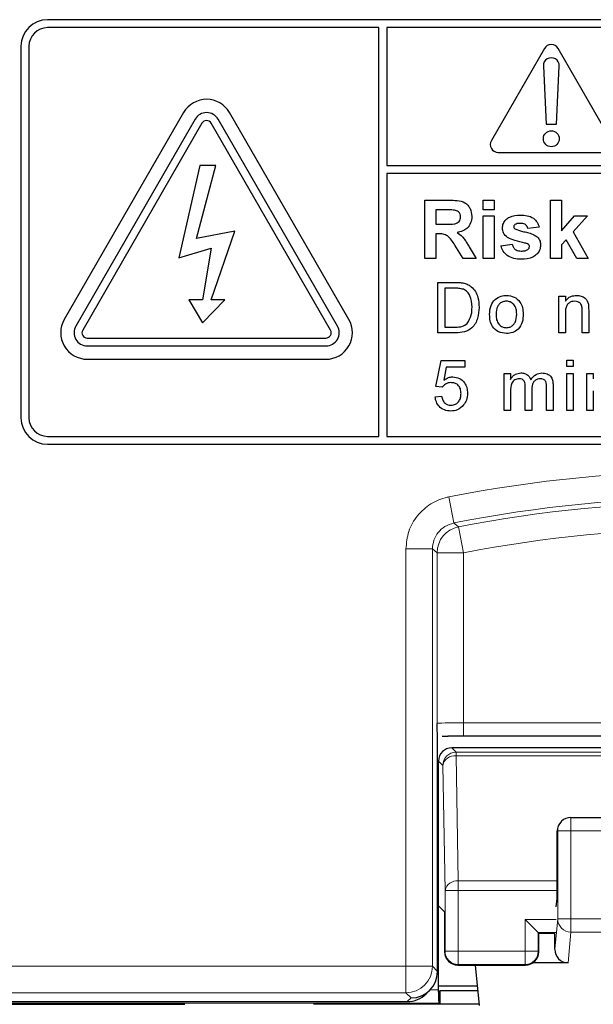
# Paper-space layout 'Blatt3' of a CAD drawing. Header units: millimetres. Extents: x 5 to 418, y 2 to 292.
# Tile 19 of 54: x 71.48 to 78.69, y 186.85 to 199.22. Entities that reach past the tile are written whole.
import ezdxf

# ---------------------------------------------------------------- set-up
doc = ezdxf.new("R2010")
doc.units = ezdxf.units.MM

psp = doc.layouts.new('Blatt3')

# ---------------------------------------------------------------- linework, layer by layer
at = {"color": 7, "linetype": 'Continuous', "lineweight": 25}
for p, q in [((88.4997, 199.2159), (71.833, 199.2159)), ((75.9997, 199.1159), (71.833, 199.1159)), ((75.9997, 193.9825), (75.9997, 199.1159)), ((76.0997, 199.1159), (76.0997, 197.3827)), ((88.4997, 199.1159), (76.0997, 199.1159)), ((71.4997, 198.8825), (71.4997, 194.2159)), ((71.5997, 198.8825), (71.5997, 194.2159)), ((78.0797, 198.8539), (77.413, 197.6992)), ((78.9196, 197.6992), (78.2529, 198.8539)), ((78.0664, 198.6327), (78.0997, 197.9039)), ((78.233, 197.9039), (78.2662, 198.6327)), ((73.5443, 198.0492), (72.0443, 195.4511)), ((75.6217, 195.4511), (74.1217, 198.0492)), ((73.6886, 197.9659), (72.1886, 195.3678)), ((73.7752, 197.9159), (72.2752, 195.3178)), ((75.3907, 195.3178), (73.8907, 197.9159)), ((75.4773, 195.3678), (73.9773, 197.9659)), ((78.0997, 197.9039), (78.233, 197.9039)), ((77.4997, 197.5492), (78.833, 197.5492)), ((73.7497, 197.3825), (73.4825, 196.2228)), ((73.7075, 196.4679), (73.9481, 197.3825)), ((73.9481, 197.3825), (73.7497, 197.3825)), ((76.0997, 197.3827), (88.733, 197.3827)), ((88.733, 197.2827), (76.0997, 197.2827)), ((76.0997, 197.2827), (76.0997, 193.9825)), ((76.5749, 196.9492), (76.8826, 196.9492)), ((76.5749, 196.2159), (76.5749, 196.9492)), ((77.3082, 196.827), (77.3082, 196.9492)), ((77.3082, 196.9492), (77.4492, 196.9492)), ((77.4492, 196.9492), (77.4492, 196.827)), ((78.1544, 196.2159), (78.1544, 196.9492)), ((78.1544, 196.9492), (78.2954, 196.9492)), ((78.2954, 196.9492), (78.2954, 196.563)), ((76.7159, 196.827), (76.7159, 196.6483)), ((76.8358, 196.827), (76.7159, 196.827)), ((77.4492, 196.827), (77.3082, 196.827)), ((76.7159, 196.6483), (76.8294, 196.6483)), ((77.3082, 196.2159), (77.3082, 196.7518)), ((77.3082, 196.7518), (77.4492, 196.7518)), ((77.4492, 196.7518), (77.4492, 196.2159)), ((78.2954, 196.563), (78.4599, 196.7518)), ((78.6197, 196.7518), (78.4427, 196.553)), ((78.4599, 196.7518), (78.6197, 196.7518)), ((74.1877, 196.5579), (73.7075, 196.4679)), ((73.8907, 195.6977), (74.1877, 196.5579)), ((76.7159, 196.5261), (76.7159, 196.2159)), ((76.7475, 196.5261), (76.7159, 196.5261)), ((78.0133, 196.6107), (77.8723, 196.5919)), ((78.4427, 196.553), (78.6291, 196.2159)), ((77.5338, 196.3757), (77.6749, 196.3945)), ((78.3536, 196.4528), (78.2954, 196.3874)), ((78.2954, 196.3874), (78.2954, 196.2159)), ((78.4881, 196.2159), (78.3536, 196.4528)), ((73.4825, 196.2228), (73.8907, 196.3479)), ((73.8907, 196.3479), (73.7815, 195.6977)), ((77.0588, 196.2159), (76.9545, 196.3823)), ((77.1347, 196.361), (77.2236, 196.2159)), ((76.7159, 196.2159), (76.5749, 196.2159)), ((77.2236, 196.2159), (77.0588, 196.2159)), ((77.4492, 196.2159), (77.3082, 196.2159)), ((78.2954, 196.2159), (78.1544, 196.2159)), ((78.6291, 196.2159), (78.4881, 196.2159)), ((76.7394, 195.9159), (76.956, 195.9159)), ((76.7394, 195.2825), (76.7394, 195.9159)), ((76.8287, 195.8428), (76.8287, 195.3556)), ((76.9571, 195.8428), (76.8287, 195.8428)), ((73.7815, 195.6977), (73.6093, 195.6977)), ((73.6093, 195.6977), (73.7815, 195.4076)), ((73.7815, 195.4076), (74.0629, 195.6977)), ((74.0629, 195.6977), (73.8907, 195.6977)), ((78.2626, 195.2825), (78.2626, 195.7454)), ((78.2626, 195.7454), (78.3438, 195.7454)), ((78.3438, 195.7454), (78.3438, 195.6808)), ((78.3438, 195.5307), (78.3438, 195.2825)), ((78.5549, 195.2825), (78.5549, 195.5589)), ((78.6361, 195.5657), (78.6361, 195.2825)), ((76.9662, 195.2825), (76.7394, 195.2825)), ((76.8287, 195.3556), (76.9593, 195.3556)), ((78.3438, 195.2825), (78.2626, 195.2825)), ((78.6361, 195.2825), (78.5549, 195.2825)), ((72.333, 195.2178), (75.333, 195.2178)), ((72.333, 195.1178), (75.333, 195.1178)), ((72.333, 194.9511), (75.333, 194.9511)), ((76.715, 194.6086), (76.78, 194.9334)), ((76.78, 194.9334), (77.0804, 194.9334)), ((77.0804, 194.9334), (77.0804, 194.8522)), ((78.3601, 194.8603), (78.3601, 194.9415)), ((78.3601, 194.9415), (78.4413, 194.9415)), ((78.4413, 194.9415), (78.4413, 194.8603)), ((76.8463, 194.8522), (76.8141, 194.6882)), ((77.0804, 194.8522), (76.8463, 194.8522)), ((78.4413, 194.8603), (78.3601, 194.8603)), ((77.5719, 194.3082), (77.5719, 194.771)), ((77.5719, 194.771), (77.6531, 194.771)), ((77.6531, 194.771), (77.6531, 194.6988)), ((78.3601, 194.3082), (78.3601, 194.771)), ((78.3601, 194.771), (78.4413, 194.771)), ((78.4413, 194.771), (78.4413, 194.3082)), ((78.6134, 194.3082), (78.6134, 194.771)), ((78.6134, 194.771), (78.6946, 194.771)), ((78.6946, 194.771), (78.6946, 194.7064)), ((76.7962, 194.6005), (76.715, 194.6086)), ((77.6531, 194.5439), (77.6531, 194.3082)), ((77.8398, 194.3082), (77.8398, 194.6034)), ((77.921, 194.5722), (77.921, 194.3082)), ((78.1078, 194.3082), (78.1078, 194.5944)), ((78.189, 194.6243), (78.189, 194.3082)), ((78.6946, 194.5563), (78.6946, 194.3082)), ((76.7069, 194.4787), (76.7881, 194.4868)), ((77.6531, 194.3082), (77.5719, 194.3082)), ((77.921, 194.3082), (77.8398, 194.3082)), ((78.189, 194.3082), (78.1078, 194.3082)), ((78.4413, 194.3082), (78.3601, 194.3082)), ((78.6946, 194.3082), (78.6134, 194.3082)), ((71.833, 193.9825), (75.9997, 193.9825)), ((76.0997, 193.9825), (88.4997, 193.9825)), ((71.833, 193.8825), (88.4997, 193.8825)), ((76.7361, 187.2626), (76.7361, 190.2195)), ((76.7965, 190.2174), (76.8686, 190.2179)), ((83.2689, 190.2188), (77.0637, 190.2188)), ((78.9155, 190.0711), (76.9153, 190.0711)), ((76.7486, 188.0851), (76.7486, 189.9045)), ((78.2956, 189.1475), (78.2906, 189.1424)), ((78.4134, 189.1962), (81.9192, 189.1962)), ((78.2409, 188.3426), (78.2409, 189.0237)), ((78.2264, 188.0737), (78.2384, 188.1778)), ((76.8238, 188.0099), (76.7486, 188.0851)), ((76.7486, 187.0304), (76.7486, 188.0851)), ((76.8238, 188.0099), (76.8238, 187.5095)), ((77.8359, 187.9158), (78.0025, 187.7492)), ((78.0025, 187.7492), (78.0089, 187.7429)), ((78.0089, 187.5095), (78.0089, 187.7429)), ((78.2112, 187.7369), (78.0089, 187.7369)), ((78.2101, 187.5397), (78.2101, 187.7369)), ((78.3763, 187.3708), (77.9346, 187.3708)), ((76.7361, 187.2624), (76.7361, 187.2626)), ((76.9904, 187.3429), (77.8422, 187.3429)), ((77.2086, 187.3429), (77.2575, 186.8344)), ((76.5919, 186.9802), (76.6385, 187.0268)), ((76.7486, 187.0823), (77.2337, 187.0823)), ((76.7486, 187.0003), (76.7487, 187.0003)), ((76.7661, 187.0177), (76.7487, 187.0003)), ((77.2399, 187.0177), (76.7661, 187.0177)), ((76.7661, 187.0177), (76.7661, 186.8492)), ((69.6662, 186.8825), (76.3561, 186.8825)), ((76.7661, 186.8492), (76.7515, 186.8638)), ((69.7997, 186.8492), (73.5579, 186.8492)), ((76.7661, 186.8492), (75.1773, 186.8492)), ((77.2561, 186.8492), (76.7661, 186.8492))]:
    psp.add_line(p, q, dxfattribs=at)
at = {"color": 7, "linetype": 'Continuous', "lineweight": 18}
for p, q in [((76.8763, 193.2219), (76.9408, 192.8949)), ((77.0001, 192.8471), (77.0637, 192.5199)), ((76.3388, 187.3265), (76.3388, 192.568)), ((76.3388, 192.568), (76.672, 192.568)), ((76.672, 192.568), (76.672, 187.3265)), ((76.7304, 190.3769), (76.7304, 192.5199)), ((76.7304, 192.5199), (77.0637, 192.5199)), ((77.0637, 192.5199), (77.0637, 190.3855)), ((77.0637, 190.2188), (77.0637, 190.3855)), ((77.0637, 190.3855), (83.2689, 190.3855)), ((76.9153, 190.0711), (76.9694, 190.017)), ((76.9694, 190.017), (76.9694, 189.9683)), ((76.9694, 190.017), (83.3633, 190.017)), ((76.9694, 189.9683), (76.9968, 188.398)), ((76.9694, 189.9683), (83.3633, 189.9683)), ((76.8027, 189.8504), (76.7486, 189.9045)), ((76.8301, 188.2802), (76.8027, 189.8504)), ((78.4134, 189.0296), (78.4134, 189.1962)), ((78.2468, 189.0296), (78.2409, 189.0237)), ((78.2468, 189.0296), (78.4134, 189.0296)), ((78.2468, 187.9209), (78.2468, 189.0296)), ((81.9192, 189.0296), (78.4134, 189.0296)), ((78.4134, 189.0296), (78.4134, 187.9209)), ((76.9968, 188.398), (76.9968, 188.2802)), ((76.9968, 188.398), (78.2409, 188.398)), ((76.8301, 187.5158), (76.8301, 188.2802)), ((76.9968, 188.2802), (76.8301, 188.2802)), ((76.9968, 188.2802), (76.9968, 187.5158)), ((76.9968, 188.2802), (78.2407, 188.2802)), ((78.2264, 187.9158), (77.8359, 187.9158)), ((77.8359, 187.5158), (77.8359, 187.9158)), ((78.2101, 187.5397), (78.2468, 187.9209)), ((78.2468, 187.9209), (78.4134, 187.9209)), ((78.4134, 187.9209), (81.9192, 187.9209)), ((78.4134, 187.7569), (78.4134, 187.9209)), ((78.2235, 187.7492), (78.0025, 187.7492)), ((78.0025, 187.7492), (78.0025, 187.5158)), ((78.4134, 187.7569), (78.3763, 187.3708)), ((81.9192, 187.7569), (78.4134, 187.7569)), ((76.8238, 187.5095), (76.8301, 187.5158)), ((76.9968, 187.5158), (76.8301, 187.5158)), ((76.9968, 187.5158), (76.9968, 187.3492)), ((76.9968, 187.5158), (77.8359, 187.5158)), ((77.8359, 187.3492), (77.8359, 187.5158)), ((78.0025, 187.5158), (77.8359, 187.5158)), ((78.0025, 187.5158), (78.0089, 187.5095)), ((69.9938, 187.3265), (76.3388, 187.3265)), ((76.3388, 187.3265), (76.3388, 186.9932)), ((76.3388, 187.3265), (76.672, 187.3265)), ((76.672, 187.3265), (76.7361, 187.2624)), ((76.9968, 187.3492), (76.9904, 187.3429)), ((76.9968, 187.3492), (77.8359, 187.3492)), ((77.8422, 187.3429), (77.8359, 187.3492)), ((76.3388, 186.9932), (69.9938, 186.9932)), ((76.4028, 186.9292), (76.3388, 186.9932)), ((76.6421, 187.0304), (76.7486, 187.0304)), ((76.7515, 186.8638), (69.7997, 186.8638)), ((76.3561, 186.8825), (76.4028, 186.9292))]:
    psp.add_line(p, q, dxfattribs=at)
at = {"color": 7, "linetype": 'Continuous', "lineweight": 18, "flags": 128}
for points in [[(76.9408, 192.8949), (76.9526, 192.8854), (77.0001, 192.8471)], [(76.7304, 192.5199), (76.7012, 192.544), (76.672, 192.568)]]:
    psp.add_lwpolyline(points, dxfattribs=at)
at = {"color": 7, "linetype": 'Continuous', "lineweight": 25}
psp.add_circle((78.1663, 197.7206), 0.1, dxfattribs=at)
for centre, radius, start, end in [((71.833, 198.8825), 0.3333, 90, 180), ((71.833, 198.8825), 0.2333, 90, 180), ((78.1663, 198.8039), 0.1, 30, 150), ((78.1663, 198.6372), 0.1, 357.38934, 182.61066), ((73.833, 197.8825), 0.3333, 30, 150), ((73.833, 197.8825), 0.1667, 30, 150), ((73.833, 197.8825), 0.0667, 30, 150), ((77.4997, 197.6492), 0.1, 150, 270), ((72.333, 195.2845), 0.3333, 150, 270), ((75.333, 195.2845), 0.3333, 270, 30), ((72.333, 195.2845), 0.1667, 150, 270), ((72.333, 195.2845), 0.0667, 150, 270), ((75.333, 195.2845), 0.1667, 270, 30), ((75.333, 195.2845), 0.0667, 270, 30), ((71.833, 194.2159), 0.3333, 180, 270), ((71.833, 194.2159), 0.2333, 180, 270), ((78.4134, 189.0296), 0.1667, 90, 135), ((76.9905, 187.5096), 0.1667, 180.02044, 269.97956), ((77.8422, 187.5096), 0.1667, 270.02044, 359.97956)]:
    psp.add_arc(centre, radius, start, end, dxfattribs=at)
at = {"color": 7, "linetype": 'Continuous', "lineweight": 18}
for centre, radius, start, end in [((80.1663, 176.5492), 16.9942, 78.83718, 101.16282), ((80.1663, 176.5492), 16.6609, 78.83718, 101.16282), ((80.1663, 176.5492), 16.6026, 79.00614, 100.99386), ((77.0638, 192.5198), 0.3334, 101.01001, 179.98385), ((80.1663, 176.5492), 16.2693, 79.00614, 100.99386), ((76.9694, 189.8503), 0.1667, 90.02044, 179.97956), ((76.9504, 189.8184), 0.1511, 82.77494, 167.76207), ((78.4134, 189.0297), 0.1666, 135.00151, 180.01956), ((76.9778, 188.2481), 0.1511, 82.77494, 167.76207), ((78.4127, 187.9228), 0.1659, 180.67094, 270.24638), ((76.9968, 187.5159), 0.1667, 180.02044, 269.97956), ((77.8358, 187.5159), 0.1667, 270.02044, 359.97956), ((76.3386, 187.3266), 0.3334, 270.02044, 359.97956)]:
    psp.add_arc(centre, radius, start, end, dxfattribs=at)
psp.add_ellipse((77.0637, 190.3767), major_axis=(0.3333, 0), ratio=0.0261826, start_param=1.5707963, end_param=3.1241394, dxfattribs=at)
at = {"color": 7, "linetype": 'Continuous', "lineweight": 25}
for centre, major_axis, ratio, start_param, end_param in [((77.0637, 190.2101), (0.5, 0), 0.0174551, 1.5707963, 1.9794839), ((76.9153, 189.9045), (0.1179, -0.1179), 0.9996955, 2.3563468, 3.9268385), ((78.4105, 189.0267), (0.1572, 0.0651), 0.9756194, 1.9722982, 2.7400908), ((78.4076, 189.0238), (0.1179, 0.1179), 0.9996955, 2.3385889, 2.3563468), ((78.238, 188.3426), (0, 0.1667), 0.0174551, 3.2911086, 4.712389), ((78.3768, 187.5402), (-0.0162, -0.1686), 0.9838215, 4.8099607, 6.3776443), ((76.4028, 187.2625), (0.3334, 0), 0.9996955, 4.712389, 6.2828806), ((76.7457, 187.0304), (0, 0.1667), 0.0174551, 4.5305121, 4.712389), ((76.7515, 187.0304), (0, 0.1667), 0.0174551, 1.7526732, 3.1241394), ((76.3562, 187.2159), (0.2358, 0.2358), 0.9996955, 3.9268385, 4.712389)]:
    psp.add_ellipse(centre, major_axis=major_axis, ratio=ratio, start_param=start_param, end_param=end_param, dxfattribs=at)
for points, knots in [([(76.8826, 196.9492), (76.9159, 196.9487), (76.9823, 196.9476), (77.0672, 196.93), (77.119, 196.8862), (77.1572, 196.8302), (77.1632, 196.7797), (77.1672, 196.746)], [0, 0, 0, 0, 0.2511382, 0.5005379, 0.6257426, 0.7510544, 1, 1, 1, 1]), ([(76.9478, 196.8246), (76.9269, 196.8255), (76.8896, 196.8271), (76.8522, 196.827), (76.8358, 196.827)], [0, 0, 0, 0, 0.5599213, 1, 1, 1, 1]), ([(77.0261, 196.7396), (77.0252, 196.7515), (77.0232, 196.7754), (76.9964, 196.8116), (76.9662, 196.8197), (76.9478, 196.8246)], [0, 0, 0, 0, 0.2810837, 0.5612808, 1, 1, 1, 1]), ([(77.5526, 196.5983), (77.5546, 196.6178), (77.5586, 196.6568), (77.5936, 196.7057), (77.6637, 196.7555), (77.7304, 196.7588), (77.7773, 196.7612)], [0, 0, 0, 0, 0.1867559, 0.3735489, 0.5604899, 1, 1, 1, 1]), ([(77.7773, 196.7612), (77.8058, 196.7602), (77.8629, 196.7584), (77.94, 196.7305), (77.9914, 196.6747), (78.006, 196.6321), (78.0133, 196.6107)], [0, 0, 0, 0, 0.280825, 0.559925, 0.7796804, 1, 1, 1, 1]), ([(76.8294, 196.6483), (76.871, 196.6469), (76.9228, 196.6452), (76.9834, 196.6613), (77.0084, 196.6807), (77.0242, 196.7085), (77.0255, 196.7292), (77.0261, 196.7396)], [0, 0, 0, 0, 0.50090764, 0.62571756, 0.7503646, 0.87502061, 1, 1, 1, 1]), ([(77.1672, 196.746), (77.1648, 196.7177), (77.16, 196.6612), (77.1122, 196.5943), (77.0485, 196.5575), (77.005, 196.5487), (76.9833, 196.5443)], [0, 0, 0, 0, 0.2799434, 0.5589736, 0.7791835, 1, 1, 1, 1]), ([(77.7084, 196.6425), (77.7037, 196.6382), (77.6953, 196.6304), (77.6942, 196.6192), (77.6937, 196.6143)], [0, 0, 0, 0, 0.5594113, 1, 1, 1, 1]), ([(77.7809, 196.6577), (77.7667, 196.6577), (77.7414, 196.6575), (77.7184, 196.6471), (77.7084, 196.6425)], [0, 0, 0, 0, 0.5610172, 1, 1, 1, 1]), ([(77.8723, 196.5919), (77.8687, 196.6029), (77.8615, 196.6249), (77.8296, 196.6544), (77.7994, 196.6565), (77.7809, 196.6577)], [0, 0, 0, 0, 0.2808102, 0.5607583, 1, 1, 1, 1]), ([(76.9545, 196.3823), (76.928, 196.4268), (76.8913, 196.4886), (76.8069, 196.5268), (76.7673, 196.5263), (76.7475, 196.5261)], [0, 0, 0, 0, 0.5609861, 0.7793046, 1, 1, 1, 1]), ([(76.9833, 196.5443), (77.0056, 196.5284), (77.0425, 196.5022), (77.0801, 196.4517), (77.1084, 196.407), (77.1259, 196.3763), (77.1347, 196.361)], [0, 0, 0, 0, 0.339561, 0.5595734, 0.7797778, 1, 1, 1, 1]), ([(77.6163, 196.479), (77.5958, 196.4969), (77.5591, 196.529), (77.5546, 196.5771), (77.5526, 196.5983)], [0, 0, 0, 0, 0.55864513, 1, 1, 1, 1]), ([(77.6937, 196.6143), (77.6946, 196.6086), (77.6962, 196.5986), (77.7039, 196.592), (77.7073, 196.5891)], [0, 0, 0, 0, 0.5582742, 1, 1, 1, 1]), ([(77.7073, 196.5891), (77.7395, 196.5777), (77.7925, 196.5588), (77.869, 196.5428), (77.933, 196.5237), (77.9704, 196.4999), (77.9891, 196.4881)], [0, 0, 0, 0, 0.3396071, 0.5600627, 0.7803796, 1, 1, 1, 1]), ([(77.8337, 196.4111), (77.7917, 196.4197), (77.7169, 196.4351), (77.647, 196.4656), (77.6163, 196.479)], [0, 0, 0, 0, 0.5607046, 1, 1, 1, 1]), ([(77.6749, 196.3945), (77.6791, 196.3804), (77.6876, 196.3523), (77.7278, 196.3144), (77.7661, 196.3116), (77.7896, 196.3099)], [0, 0, 0, 0, 0.2809925, 0.560665, 1, 1, 1, 1]), ([(78.0321, 196.3839), (78.0298, 196.3629), (78.025, 196.3208), (77.9865, 196.2688), (77.9118, 196.2141), (77.8399, 196.2096), (77.7894, 196.2065)], [0, 0, 0, 0, 0.1867247, 0.3736546, 0.5608, 1, 1, 1, 1]), ([(77.881, 196.3929), (77.8726, 196.3975), (77.8577, 196.4058), (77.841, 196.4095), (77.8337, 196.4111)], [0, 0, 0, 0, 0.5586135, 1, 1, 1, 1]), ([(77.8911, 196.3667), (77.8906, 196.3722), (77.8898, 196.382), (77.8837, 196.3895), (77.881, 196.3929)], [0, 0, 0, 0, 0.5593187, 1, 1, 1, 1]), ([(77.9891, 196.4881), (78.0034, 196.4711), (78.029, 196.4407), (78.0312, 196.4013), (78.0321, 196.3839)], [0, 0, 0, 0, 0.5580145, 1, 1, 1, 1]), ([(77.7894, 196.2065), (77.7582, 196.2079), (77.696, 196.2109), (77.6147, 196.2468), (77.5579, 196.306), (77.5419, 196.3524), (77.5338, 196.3757)], [0, 0, 0, 0, 0.2806508, 0.5600031, 0.779956, 1, 1, 1, 1]), ([(77.7896, 196.3099), (77.8059, 196.3102), (77.8351, 196.3108), (77.861, 196.3239), (77.8724, 196.3296)], [0, 0, 0, 0, 0.5607835, 1, 1, 1, 1]), ([(77.8724, 196.3296), (77.8784, 196.3353), (77.8891, 196.3456), (77.8905, 196.3603), (77.8911, 196.3667)], [0, 0, 0, 0, 0.5588442, 1, 1, 1, 1]), ([(76.956, 195.9159), (76.977, 195.9158), (77.0146, 195.9156), (77.0516, 195.9095), (77.0679, 195.9067)], [0, 0, 0, 0, 0.560174, 1, 1, 1, 1]), ([(77.0679, 195.9067), (77.0866, 195.9014), (77.1201, 195.8918), (77.1478, 195.8707), (77.16, 195.8614)], [0, 0, 0, 0, 0.5598465, 1, 1, 1, 1]), ([(77.0618, 195.8297), (77.0425, 195.8344), (77.0081, 195.8428), (76.9727, 195.8428), (76.9571, 195.8428)], [0, 0, 0, 0, 0.5592546, 1, 1, 1, 1]), ([(77.1697, 195.604), (77.1669, 195.6543), (77.1629, 195.7243), (77.1123, 195.8), (77.0786, 195.8198), (77.0618, 195.8297)], [0, 0, 0, 0, 0.5591497, 0.7800403, 1, 1, 1, 1]), ([(77.16, 195.8614), (77.1786, 195.8422), (77.2159, 195.8036), (77.252, 195.7132), (77.2564, 195.6446), (77.2591, 195.6026)], [0, 0, 0, 0, 0.279769, 0.5599289, 1, 1, 1, 1]), ([(77.3906, 195.5139), (77.3924, 195.5537), (77.3957, 195.6246), (77.4405, 195.6788), (77.4602, 195.7026)], [0, 0, 0, 0, 0.5609635, 1, 1, 1, 1]), ([(77.4602, 195.7026), (77.4843, 195.7193), (77.5272, 195.7491), (77.5791, 195.7521), (77.602, 195.7535)], [0, 0, 0, 0, 0.5590331, 1, 1, 1, 1]), ([(77.602, 195.6804), (77.5871, 195.6791), (77.5573, 195.6765), (77.5185, 195.6524), (77.4775, 195.601), (77.4741, 195.55), (77.4718, 195.5142)], [0, 0, 0, 0, 0.1871365, 0.3740246, 0.5610972, 1, 1, 1, 1]), ([(77.602, 195.7535), (77.6352, 195.7498), (77.7017, 195.7425), (77.7741, 195.6776), (77.8087, 195.5986), (77.8114, 195.5465), (77.8128, 195.5204)], [0, 0, 0, 0, 0.2795556, 0.5586004, 0.7789908, 1, 1, 1, 1]), ([(77.7316, 195.5166), (77.7306, 195.5387), (77.7287, 195.5826), (77.7001, 195.6387), (77.6539, 195.6747), (77.6193, 195.6785), (77.602, 195.6804)], [0, 0, 0, 0, 0.2810641, 0.5603164, 0.7801741, 1, 1, 1, 1]), ([(78.3438, 195.6808), (78.3533, 195.693), (78.3724, 195.7175), (78.4204, 195.7476), (78.4604, 195.7512), (78.4848, 195.7535)], [0, 0, 0, 0, 0.2805539, 0.5608154, 1, 1, 1, 1]), ([(78.4622, 195.6804), (78.4486, 195.6793), (78.4215, 195.677), (78.3847, 195.6575), (78.3459, 195.6108), (78.3447, 195.5637), (78.3438, 195.5307)], [0, 0, 0, 0, 0.1872728, 0.3743615, 0.56054, 1, 1, 1, 1]), ([(78.5549, 195.5589), (78.5548, 195.5752), (78.5546, 195.6078), (78.5379, 195.6527), (78.5009, 195.6769), (78.4751, 195.6792), (78.4622, 195.6804)], [0, 0, 0, 0, 0.2816799, 0.5597852, 0.7795872, 1, 1, 1, 1]), ([(78.4848, 195.7535), (78.5037, 195.7519), (78.5414, 195.7488), (78.5901, 195.7245), (78.6205, 195.6849), (78.6282, 195.656), (78.632, 195.6416)], [0, 0, 0, 0, 0.2802155, 0.5599712, 0.7796359, 1, 1, 1, 1]), ([(78.632, 195.6416), (78.6335, 195.6275), (78.6361, 195.6022), (78.6361, 195.5769), (78.6361, 195.5657)], [0, 0, 0, 0, 0.5597912, 1, 1, 1, 1]), ([(77.2591, 195.6026), (77.2559, 195.5564), (77.2495, 195.4642), (77.185, 195.345), (77.0756, 195.287), (77.0028, 195.284), (76.9662, 195.2825)], [0, 0, 0, 0, 0.28084, 0.5599517, 0.7790685, 1, 1, 1, 1]), ([(77.1088, 195.4004), (77.13, 195.4355), (77.168, 195.4985), (77.1692, 195.5716), (77.1697, 195.604)], [0, 0, 0, 0, 0.5574522, 1, 1, 1, 1]), ([(77.8128, 195.5204), (77.8117, 195.4859), (77.8094, 195.4172), (77.7599, 195.3305), (77.6828, 195.2825), (77.6289, 195.2771), (77.602, 195.2744)], [0, 0, 0, 0, 0.2810332, 0.5595131, 0.779602, 1, 1, 1, 1]), ([(76.9593, 195.3556), (76.99, 195.3556), (77.0447, 195.3557), (77.0893, 195.3868), (77.1088, 195.4004)], [0, 0, 0, 0, 0.561861, 1, 1, 1, 1]), ([(77.602, 195.2744), (77.568, 195.278), (77.5001, 195.2852), (77.4264, 195.3524), (77.3945, 195.4343), (77.3919, 195.4874), (77.3906, 195.5139)], [0, 0, 0, 0, 0.2796157, 0.5583707, 0.778858, 1, 1, 1, 1]), ([(77.4718, 195.5142), (77.4728, 195.4919), (77.4747, 195.4473), (77.502, 195.3895), (77.5493, 195.3532), (77.5844, 195.3494), (77.602, 195.3475)], [0, 0, 0, 0, 0.2811293, 0.560384, 0.7801589, 1, 1, 1, 1]), ([(77.602, 195.3475), (77.617, 195.3488), (77.647, 195.3515), (77.6857, 195.3766), (77.7265, 195.429), (77.7295, 195.4805), (77.7316, 195.5166)], [0, 0, 0, 0, 0.1870444, 0.3739447, 0.5609834, 1, 1, 1, 1]), ([(77.6531, 194.6988), (77.6616, 194.7113), (77.6786, 194.7364), (77.7222, 194.7707), (77.7614, 194.7759), (77.7853, 194.7791)], [0, 0, 0, 0, 0.2809504, 0.5617842, 1, 1, 1, 1]), ([(77.7853, 194.7791), (77.8004, 194.7782), (77.8308, 194.7764), (77.869, 194.756), (77.8955, 194.7267), (77.9041, 194.7044), (77.9083, 194.6932)], [0, 0, 0, 0, 0.2801764, 0.559511, 0.7796627, 1, 1, 1, 1]), ([(77.9083, 194.6932), (77.9285, 194.7199), (77.9644, 194.7676), (78.0229, 194.7756), (78.0486, 194.7791)], [0, 0, 0, 0, 0.5600185, 1, 1, 1, 1]), ([(78.0486, 194.7791), (78.0711, 194.7775), (78.116, 194.7742), (78.1672, 194.7319), (78.1868, 194.6769), (78.1882, 194.6419), (78.189, 194.6243)], [0, 0, 0, 0, 0.2803171, 0.5582261, 0.7787147, 1, 1, 1, 1]), ([(76.9046, 194.6573), (76.8926, 194.6567), (76.8687, 194.6555), (76.8282, 194.6389), (76.8083, 194.615), (76.7962, 194.6005)], [0, 0, 0, 0, 0.28092492, 0.56116071, 1, 1, 1, 1]), ([(76.8141, 194.6882), (76.8333, 194.7013), (76.8677, 194.7249), (76.9089, 194.7287), (76.927, 194.7304)], [0, 0, 0, 0, 0.5599388, 1, 1, 1, 1]), ([(77.0317, 194.5206), (77.0304, 194.5404), (77.0279, 194.5801), (76.9978, 194.6297), (76.9514, 194.6545), (76.9202, 194.6564), (76.9046, 194.6573)], [0, 0, 0, 0, 0.2806528, 0.559595, 0.7792903, 1, 1, 1, 1]), ([(76.927, 194.7304), (76.956, 194.7266), (77.0141, 194.7191), (77.0754, 194.6612), (77.1085, 194.5937), (77.1114, 194.5482), (77.1129, 194.5254)], [0, 0, 0, 0, 0.2791704, 0.5587975, 0.7791691, 1, 1, 1, 1]), ([(77.7619, 194.706), (77.7434, 194.7033), (77.7155, 194.6992), (77.6858, 194.6761), (77.6542, 194.6298), (77.6536, 194.582), (77.6531, 194.5439)], [0, 0, 0, 0, 0.249225, 0.3748617, 0.5005555, 1, 1, 1, 1]), ([(77.8398, 194.6034), (77.8385, 194.6287), (77.8369, 194.6605), (77.8143, 194.6902), (77.793, 194.7037), (77.7744, 194.7051), (77.7619, 194.706)], [0, 0, 0, 0, 0.4985157, 0.6241345, 0.7496359, 1, 1, 1, 1]), ([(78.0291, 194.706), (78.0169, 194.7051), (77.9925, 194.7032), (77.9601, 194.6848), (77.9249, 194.6437), (77.9226, 194.6017), (77.921, 194.5722)], [0, 0, 0, 0, 0.1872825, 0.3743345, 0.5611801, 1, 1, 1, 1]), ([(78.1078, 194.5944), (78.1083, 194.6219), (78.109, 194.6562), (78.0839, 194.6872), (78.0621, 194.7024), (78.0423, 194.7046), (78.0291, 194.706)], [0, 0, 0, 0, 0.4990428, 0.6245681, 0.7503081, 1, 1, 1, 1]), ([(76.9037, 194.3001), (76.876, 194.3023), (76.8207, 194.3069), (76.7557, 194.3533), (76.7173, 194.4143), (76.7104, 194.4572), (76.7069, 194.4787)], [0, 0, 0, 0, 0.2800699, 0.5592489, 0.7794323, 1, 1, 1, 1]), ([(76.7881, 194.4868), (76.7915, 194.4703), (76.7982, 194.4373), (76.8255, 194.3973), (76.8645, 194.3759), (76.8909, 194.374), (76.9042, 194.3731)], [0, 0, 0, 0, 0.2807138, 0.5599263, 0.7796221, 1, 1, 1, 1]), ([(76.9042, 194.3731), (76.925, 194.3753), (76.9665, 194.3796), (77.0094, 194.4226), (77.0291, 194.4721), (77.0308, 194.5044), (77.0317, 194.5206)], [0, 0, 0, 0, 0.2795388, 0.5582516, 0.7788844, 1, 1, 1, 1]), ([(77.1129, 194.5254), (77.1107, 194.4953), (77.1067, 194.4416), (77.0774, 194.3967), (77.0644, 194.3769)], [0, 0, 0, 0, 0.55972604, 1, 1, 1, 1]), ([(77.0644, 194.3769), (77.0393, 194.3519), (76.9942, 194.3071), (76.9314, 194.3022), (76.9037, 194.3001)], [0, 0, 0, 0, 0.5584849, 1, 1, 1, 1]), ([(76.7361, 190.2195), (76.7353, 190.231), (76.7333, 190.2607), (76.7315, 190.3342), (76.7304, 190.3765), (76.7304, 190.3769)], [0, 0, 0, 0, 0.3845228, 0.9942397, 1, 1, 1, 1])]:
    psp.add_open_spline(points, degree=3, knots=knots, dxfattribs=at)
at = {"color": 7, "linetype": 'Continuous', "lineweight": 18}
for points, knots in [([(76.8763, 193.2219), (76.8705, 193.2207), (76.7917, 193.2045), (76.6448, 193.1438), (76.4758, 192.9924), (76.3608, 192.7928), (76.3461, 192.6429), (76.3388, 192.568)], [0, 0, 0, 0, 0.019366, 0.2645085, 0.5096539, 0.7548276, 1, 1, 1, 1]), ([(76.672, 192.568), (76.6757, 192.6055), (76.683, 192.6805), (76.7406, 192.7797), (76.827, 192.8598), (76.9019, 192.8829), (76.9408, 192.8949)], [0, 0, 0, 0, 0.2452657, 0.4904926, 0.7356895, 1, 1, 1, 1])]:
    psp.add_open_spline(points, degree=3, knots=knots, dxfattribs=at)

doc.saveas('drawing.dxf')
